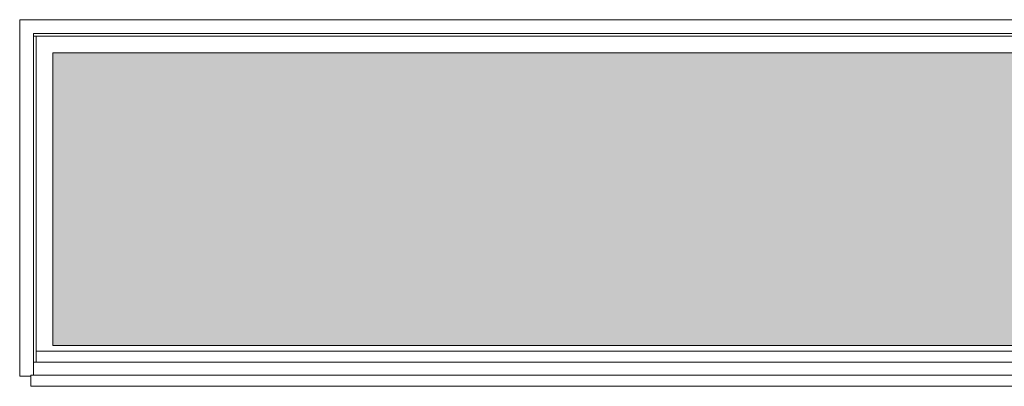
# Model space of a CAD drawing. Header units: millimetres. Extents: x 27350 to 76432, y -300 to 6935.
# Tile 4 of 43: x 36018 to 39584, y 2713 to 4040. Entities that reach past the tile are written whole.
import ezdxf

# ---------------------------------------------------------------- set-up
doc = ezdxf.new("R2010")
doc.units = ezdxf.units.MM
doc.header["$MEASUREMENT"] = 0
doc.layers.add('Nouveau_Fenêtres ARCHICAD', color=7, linetype='Continuous')
doc.layers.add('Nouveau_Structure _ Murs maçonnés.GO', color=7, linetype='Continuous')

# ---------------------------------------------------------------- blocks, each defined once
blk = doc.blocks.new('Élément de coupe_3')
at = {"layer": 'Nouveau_Structure _ Murs maçonnés.GO', "color": 251, "linetype": 'Continuous', "lineweight": 15, "true_color": 0x6a6a6a}
blk.add_line((39268.3, 2860.1), (39268.3, 2860), dxfattribs=at)
blk = doc.blocks.new('Élément de coupe_69')
at = {"layer": 'Nouveau_Fenêtres ARCHICAD', "linetype": 'Continuous', "lineweight": 0, "true_color": 0xbbbbbb}
blk.add_hatch(color=9, dxfattribs=at).paths.add_polyline_path([(36138.3, 2860.1), (40878.3, 2860.1), (40878.3, 3920), (36138.3, 3920)])
at = {"layer": 'Nouveau_Fenêtres ARCHICAD', "linetype": 'Continuous', "lineweight": 0, "true_color": 0x9b9b9b}
blk.add_hatch(color=253, dxfattribs=at).paths.add_polyline_path([(36138.3, 3920), (36138.3, 2860.1), (36186.3, 2860.1), (36186.3, 3873.2), (40878.3, 3873.2), (40878.3, 3920)])
at = {"layer": 'Nouveau_Fenêtres ARCHICAD', "color": 21, "linetype": 'Continuous', "lineweight": 15, "true_color": 0xff9954}
for p, q in [((40998.3, 4040), (36018.3, 4040)), ((36018.3, 4040), (36018.3, 2750)), ((36068.3, 2752.8), (36068.3, 3990)), ((36068.3, 3990), (40948.3, 3990)), ((36078.3, 3980), (36068.3, 3980)), ((36078.3, 2800), (36078.3, 3980)), ((40938.3, 3980), (36078.3, 3980)), ((40948.3, 3980), (40938.3, 3980)), ((40938.3, 2800), (40938.3, 3980)), ((40948.3, 3990), (40948.3, 2752.8)), ((36138.3, 2860), (36138.3, 3920)), ((36138.3, 3920), (40878.3, 3920)), ((40878.3, 3920), (40878.3, 2860)), ((36138.3, 2860.1), (40878.3, 2860.1)), ((40878.3, 2860), (36138.3, 2860)), ((40938.3, 2840), (36078.3, 2840)), ((36018.3, 2750), (36058.3, 2750)), ((40958.3, 2752.8), (36058.3, 2752.8)), ((36058.3, 2750), (36058.3, 2752.8)), ((36058.3, 2712.8), (36058.3, 2750)), ((40958.3, 2752.8), (40958.3, 2750)), ((40958.3, 2712.8), (40958.3, 2750)), ((40958.3, 2750), (40998.3, 2750)), ((40958.3, 2712.8), (36058.3, 2712.8))]:
    blk.add_line(p, q, dxfattribs=at)
blk = doc.blocks.new('Élément de coupe_70')
at = {"layer": 'Nouveau_Fenêtres ARCHICAD', "color": 7, "linetype": 'Continuous', "lineweight": 15}
blk.add_line((40948.282724, 2800), (36068.282724, 2800), dxfattribs=at)

msp = doc.modelspace()

# ---------------------------------------------------------------- block references
at = {"layer": 'Nouveau_Fenêtres ARCHICAD', "lineweight": 0}
for name in ['Élément de coupe_69', 'Élément de coupe_70']:
    msp.add_blockref(name, (0, 0), dxfattribs=at)
at = {"layer": 'Nouveau_Structure _ Murs maçonnés.GO', "lineweight": 0}
msp.add_blockref('Élément de coupe_3', (0, 0), dxfattribs=at)

doc.saveas('drawing.dxf')
